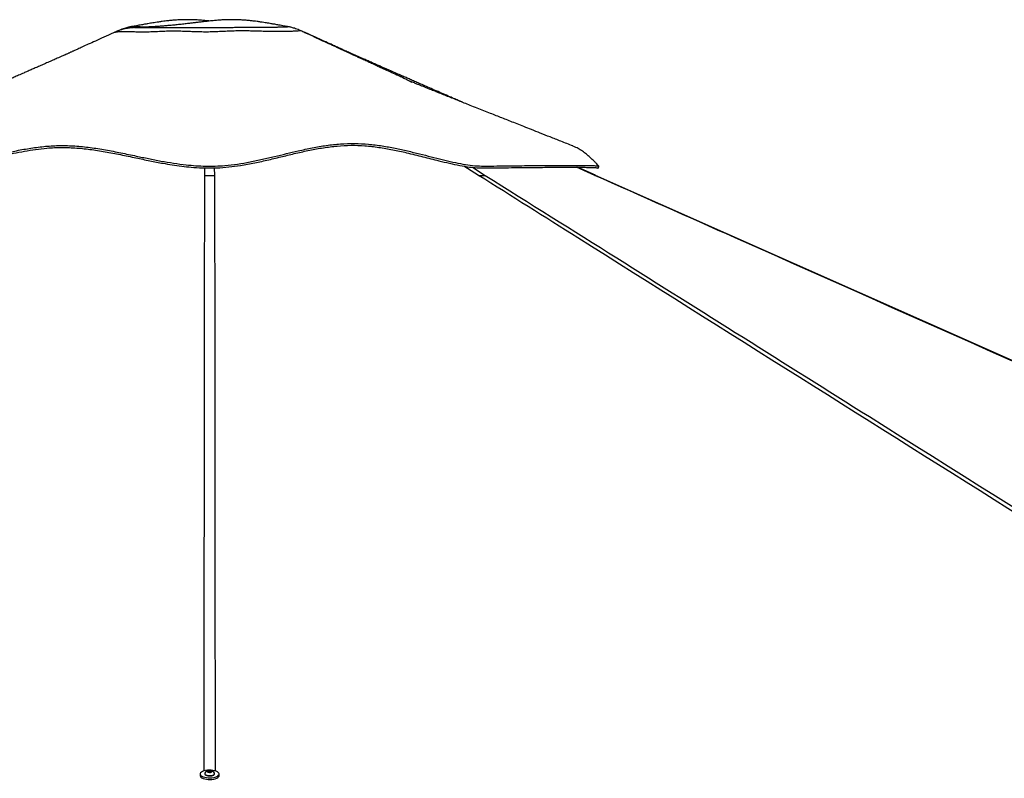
# Paper-space layout '3.5M DUO Surface Plate' of a CAD drawing. Header units: millimetres. Extents: x 20 to 26059, y 28 to 17638.
# Tile 65 of 66: x 22186 to 24123, y 6801 to 8294. Entities that reach past the tile are written whole.
import ezdxf

# ---------------------------------------------------------------- set-up
doc = ezdxf.new("R2010")
doc.units = ezdxf.units.MM

psp = doc.layouts.new('3.5M DUO Surface Plate')

# ---------------------------------------------------------------- linework, layer by layer
at = {"color": 7, "linetype": 'Continuous', "lineweight": 25, "ltscale": 2}
for p, q in [((22380.16, 8272.34), (22373.51, 8269.24)), ((22380.16, 8272.29), (22380.18, 8272.29)), ((22738.83, 8272.29), (22738.81, 8272.29)), ((22373.39, 8269.57), (22373.41, 8269.57)), ((22745.6, 8269.57), (22745.58, 8269.57)), ((23318.61, 7987.87), (23282.9, 8003.76)), ((22540.7, 6809.83), (22540.7, 6806.63)), ((22550, 6810.53), (22550, 6809.83)), ((22556.04, 6814.98), (22558.01, 6816.13)), ((22557.53, 6813.73), (22556.04, 6814.98)), ((22560.98, 6813.61), (22557.53, 6813.73)), ((22558.01, 6816.13), (22561.47, 6816.01)), ((22558.01, 6813.71), (22558.01, 6816.13)), ((22562.95, 6814.76), (22560.98, 6813.61)), ((22561.47, 6816.01), (22562.95, 6814.76)), ((22561.47, 6813.9), (22561.47, 6816.01)), ((22569, 6809.83), (22569, 6810.53)), ((22578.3, 6806.63), (22578.3, 6809.83))]:
    psp.add_line(p, q, dxfattribs=at)
at = {"color": 8, "linetype": 'Continuous', "lineweight": 25, "ltscale": 2}
for p, q in [((22550.15, 7987.83), (22550.27, 8002.42)), ((22568.72, 8002.53), (22568.84, 7987.83)), ((23088.48, 7987.83), (23059.67, 8006.05)), ((23076.39, 8003.72), (23101.7, 7987.83)), ((23316.94, 7987.83), (23281.18, 8003.76))]:
    psp.add_line(p, q, dxfattribs=at)
at = {"color": 7, "linetype": 'Continuous', "lineweight": 25, "ltscale": 2, "flags": 128}
for points in [[(23323.71, 8002.25), (23324.55, 8004.09), (23325.38, 8005.93)], [(25971.87, 6808.24), (24095.67, 7642.3), (23318.6, 7987.85)], [(22541.23, 6808.05), (22542.45, 6806.65), (22544.32, 6805.38), (22546.78, 6804.28), (22549.72, 6803.39), (22553.04, 6802.75), (22556.61, 6802.38), (22560.29, 6802.3), (22563.94, 6802.51), (22567.42, 6802.99), (22570.59, 6803.75), (22573.34, 6804.73), (22575.56, 6805.91), (22577.15, 6807.24), (22578.07, 6808.67), (22578.28, 6810.15), (22577.76, 6811.61), (22576.55, 6813.01), (22574.67, 6814.28), (22572.22, 6815.38), (22569.27, 6816.27), (22565.95, 6816.91), (22562.38, 6817.28), (22558.7, 6817.36), (22555.05, 6817.16), (22551.57, 6816.67), (22548.4, 6815.92), (22545.65, 6814.93), (22543.44, 6813.75), (22541.84, 6812.42), (22540.92, 6810.99), (22540.71, 6809.51), (22541.23, 6808.05)], [(22540.7, 6806.63), (22540.71, 6806.31), (22541.23, 6804.84)], [(22541.23, 6804.84), (22542.45, 6803.45), (22544.32, 6802.17), (22546.78, 6801.07), (22549.72, 6800.18), (22553.04, 6799.54), (22556.61, 6799.17), (22560.29, 6799.09), (22563.94, 6799.3), (22567.42, 6799.79), (22570.59, 6800.54), (22573.34, 6801.52), (22575.56, 6802.71), (22577.15, 6804.04), (22578.07, 6805.47), (22578.3, 6806.63)], [(22550, 6809.83), (22550.07, 6809.36), (22550.73, 6808.36), (22552.05, 6807.47), (22553.92, 6806.75), (22556.2, 6806.26), (22558.72, 6806.03)], [(22550.23, 6811.36), (22550.1, 6811.1), (22550.07, 6810.06), (22550.73, 6809.06), (22552.05, 6808.16), (22553.92, 6807.44), (22556.2, 6806.95), (22558.72, 6806.73)], [(22559.11, 6812.97), (22560.95, 6813.06), (22562.57, 6813.42), (22563.72, 6814), (22564.23, 6814.71), (22564.02, 6815.45), (22563.12, 6816.1), (22561.67, 6816.56), (22559.88, 6816.77), (22558.04, 6816.68), (22556.42, 6816.32), (22555.27, 6815.74), (22554.76, 6815.02), (22554.97, 6814.29), (22555.87, 6813.64), (22557.33, 6813.18), (22559.11, 6812.97)], [(22558.72, 6806.73), (22561.31, 6806.79), (22563.75, 6807.12), (22565.89, 6807.71), (22567.55, 6808.5), (22568.61, 6809.45), (22569, 6810.48), (22568.76, 6811.36)], [(22558.72, 6806.03), (22561.31, 6806.09), (22563.75, 6806.43), (22565.89, 6807.01), (22567.55, 6807.81), (22568.61, 6808.75), (22569, 6809.78), (22569, 6809.83)]]:
    psp.add_lwpolyline(points, dxfattribs=at)
at = {"color": 7, "linetype": 'Continuous', "lineweight": 25, "ltscale": 4}
for start, end in [(102.42252, 150.6702), (29.3298, 77.57748)]:
    psp.add_arc((22559.5, 6806.16), 10.63, start, end, dxfattribs=at)
at = {"color": 7, "linetype": 'Continuous', "lineweight": 25, "ltscale": 2}
for points, knots in [([(22559.49, 8291.47), (22557.14, 8291.71), (22551.9, 8292.26), (22543.81, 8292.96), (22535.47, 8293.54), (22527.61, 8293.91), (22519.66, 8294.12), (22510.34, 8294.14), (22500.09, 8293.83), (22489.81, 8293.16), (22480.69, 8292.33), (22472.9, 8291.44), (22465.73, 8290.51), (22459.31, 8289.59), (22453.2, 8288.65), (22447.86, 8287.79), (22442.92, 8286.97), (22437.58, 8286.06), (22430.9, 8284.89), (22422.45, 8283.39), (22413.98, 8281.86), (22408.34, 8280.85), (22406.09, 8280.44)], [0, 0, 0, 0, 0.0427703, 0.0953325, 0.1446849, 0.1908191, 0.2343399, 0.2852133, 0.3569376, 0.4183802, 0.473227, 0.5278277, 0.5692395, 0.6142494, 0.6559694, 0.6924205, 0.7236222, 0.759236, 0.808621, 0.871808, 0.9488064, 1, 1, 1, 1]), ([(22712.9, 8280.44), (22710.65, 8280.85), (22705.02, 8281.86), (22696.54, 8283.39), (22688.09, 8284.89), (22681.41, 8286.06), (22676.07, 8286.97), (22671.13, 8287.79), (22665.79, 8288.65), (22659.69, 8289.59), (22653.26, 8290.51), (22646.62, 8291.37), (22640.01, 8292.14), (22632.98, 8292.83), (22625.41, 8293.43), (22616.84, 8293.9), (22607.89, 8294.14), (22599.33, 8294.12), (22591.39, 8293.91), (22583.52, 8293.54), (22575.18, 8292.96), (22566, 8292.16), (22556.39, 8291.17), (22546.93, 8290.09), (22538.44, 8289.07), (22530.79, 8288.15), (22523.43, 8287.26), (22515.28, 8286.29), (22505.93, 8285.23), (22495.99, 8284.17), (22486.33, 8283.21), (22477.45, 8282.4), (22468.69, 8281.67), (22459.66, 8280.99), (22450.05, 8280.35), (22440.07, 8279.77), (22432.28, 8279.38), (22426.73, 8279.14), (22422.87, 8278.98), (22419.38, 8278.84), (22417.1, 8278.77), (22416.39, 8278.74)], [0, 0, 0, 0, 0.0272272, 0.0681787, 0.1017846, 0.1280499, 0.146991, 0.1635856, 0.1829721, 0.2051608, 0.2290992, 0.251124, 0.274642, 0.2973515, 0.3217674, 0.3492733, 0.3801689, 0.4072259, 0.4303723, 0.4549087, 0.4811567, 0.5091118, 0.5422981, 0.5739817, 0.6014407, 0.6262971, 0.6502453, 0.6752149, 0.7079785, 0.7440275, 0.7748539, 0.8050001, 0.8327029, 0.8615196, 0.8933344, 0.9255913, 0.956664, 0.9665965, 0.9777691, 0.9931751, 1, 1, 1, 1]), ([(22416.4, 8278.72), (22416.35, 8278.72), (22415.05, 8278.68), (22412.7, 8278.58), (22410.29, 8278.46), (22408.2, 8278.31), (22407.65, 8278.27), (22406.77, 8278.2), (22405.74, 8278.12), (22404.35, 8277.98), (22402.52, 8277.78), (22400.08, 8277.45), (22396.73, 8276.91), (22392.38, 8276.04), (22387.24, 8274.73), (22381.64, 8272.95), (22376.99, 8271.23), (22374.26, 8269.95), (22373.42, 8269.55)], [0, 0, 0, 0, 0.0060007, 0.1588956, 0.3438091, 0.3890778, 0.4478064, 0.483176, 0.5137785, 0.5427883, 0.5721177, 0.60698, 0.6533419, 0.7169033, 0.7935724, 0.8745334, 0.9615058, 1, 1, 1, 1]), ([(22406.31, 8280.48), (22406.05, 8280.43), (22404.98, 8280.25), (22402.75, 8279.81), (22399.57, 8279.1), (22395.9, 8278.16), (22391.63, 8276.89), (22386.69, 8275.14), (22382.76, 8273.59), (22380.55, 8272.5), (22380.16, 8272.3)], [0, 0, 0, 0, 0.0377763, 0.1629633, 0.2881262, 0.4220175, 0.5747345, 0.7531363, 0.9561009, 1, 1, 1, 1]), ([(22712.9, 8280.43), (22712.91, 8280.44), (22712.94, 8280.45), (22712.8, 8280.45), (22712.68, 8280.46)], [0, 0, 0, 0, 0.162849, 1, 1, 1, 1]), ([(22738.83, 8272.3), (22737.81, 8272.78), (22735.18, 8274.01), (22731.01, 8275.62), (22726.57, 8277.13), (22722.68, 8278.27), (22719.3, 8279.13), (22716.36, 8279.78), (22714.17, 8280.22), (22713.04, 8280.42), (22712.69, 8280.48)], [0, 0, 0, 0, 0.1132306, 0.2913967, 0.4515204, 0.5921568, 0.7169351, 0.8326484, 0.9472043, 1, 1, 1, 1]), ([(22745.59, 8269.59), (22745.4, 8269.68), (22743.45, 8270.62), (22741.19, 8271.54), (22739.09, 8272.26), (22738.83, 8272.35)], [0, 0, 0, 0, 0.08545197, 0.88950119, 1, 1, 1, 1]), ([(22957.27, 8170.41), (22957.21, 8170.47), (22957.08, 8170.59), (22955.31, 8171.62), (22951.81, 8173.62), (22945.56, 8176.81), (22937.36, 8180.76), (22926.94, 8185.63), (22914.88, 8191.2), (22902.49, 8196.89), (22891.05, 8202.14), (22880.78, 8206.84), (22871.35, 8211.16), (22862.4, 8215.26), (22854.4, 8218.92), (22847.19, 8222.23), (22840.22, 8225.43), (22832.02, 8229.2), (22822.11, 8233.76), (22810.44, 8239.13), (22797.03, 8245.32), (22781.88, 8252.33), (22765.01, 8260.15), (22750.46, 8266.91), (22741.56, 8271.06), (22738.83, 8272.34)], [0, 0, 0, 0, 0.0152624, 0.0341535, 0.0734196, 0.1139933, 0.1563289, 0.2019454, 0.2589087, 0.3129103, 0.3614093, 0.4045497, 0.442763, 0.4798739, 0.5170356, 0.5430924, 0.570453, 0.6046123, 0.6462011, 0.695205, 0.7516116, 0.8154089, 0.8865902, 0.965157, 1, 1, 1, 1]), ([(22373.37, 8269.62), (22372.34, 8269.15), (22364.96, 8265.79), (22352.06, 8259.93), (22335.53, 8252.41), (22321.54, 8246.05), (22310.06, 8240.83), (22301.11, 8236.76), (22295.22, 8234.08), (22291.56, 8232.42), (22289.2, 8231.35), (22286.97, 8230.33), (22284.79, 8229.34), (22282.7, 8228.38), (22280.47, 8227.33), (22278.49, 8226.4), (22277.04, 8225.76), (22275.32, 8225.02), (22273.44, 8224.23), (22271, 8223.18), (22267.14, 8221.47), (22261.2, 8218.84), (22253.16, 8215.29), (22243.68, 8211.1), (22234.19, 8206.92), (22225.17, 8202.95), (22216.65, 8199.21), (22208.62, 8195.68), (22201.06, 8192.37), (22192.81, 8188.75), (22184.09, 8184.93), (22175.1, 8180.99), (22166.78, 8177.35), (22158.32, 8173.65), (22148.9, 8169.53), (22138.11, 8164.8), (22125.89, 8159.46), (22112.57, 8153.64), (22099.1, 8147.76), (22086.38, 8142.21), (22074.96, 8137.22), (22064.73, 8132.76), (22055.82, 8128.86), (22047.2, 8125.1), (22037.9, 8121.05), (22026.81, 8116.21), (22013.91, 8110.58), (21999.23, 8104.18), (21982.76, 8097), (21964.52, 8089.04), (21944.5, 8080.32), (21922.72, 8070.82), (21899.18, 8060.56), (21873.88, 8049.54), (21856.45, 8041.95), (21847.45, 8038.02)], [0, 0, 0, 0, 0.005366, 0.0385081, 0.0672522, 0.0916035, 0.1115679, 0.1271508, 0.1383572, 0.1423656, 0.1462193, 0.1506403, 0.1559574, 0.1623542, 0.1698702, 0.1816792, 0.1946147, 0.206115, 0.2206043, 0.2319777, 0.2412066, 0.2522914, 0.2682936, 0.2867155, 0.304284, 0.3209275, 0.3366568, 0.3514819, 0.3654102, 0.3784334, 0.3970765, 0.413513, 0.4277874, 0.4423713, 0.4592721, 0.4786202, 0.5005779, 0.5251383, 0.5504981, 0.5732279, 0.5937617, 0.6121076, 0.628289, 0.6416859, 0.6582935, 0.6781087, 0.7011274, 0.7273453, 0.7567578, 0.7893592, 0.8251444, 0.8641073, 0.9062417, 0.9515415, 1, 1, 1, 1]), ([(23057.1, 8131.52), (23054.93, 8132.46), (23049.79, 8134.7), (23041.4, 8138.37), (23030.92, 8142.94), (23018.78, 8148.24), (23005.45, 8154.07), (22992.39, 8159.77), (22980.46, 8164.99), (22969.89, 8169.61), (22960.57, 8173.69), (22952.06, 8177.41), (22943.57, 8181.13), (22934.37, 8185.16), (22923.96, 8189.72), (22914.56, 8193.85), (22906.48, 8197.39), (22900.02, 8200.23), (22893.26, 8203.2), (22886.19, 8206.31), (22878.81, 8209.56), (22871.18, 8212.93), (22863.75, 8216.21), (22857.18, 8219.11), (22851.85, 8221.47), (22847.99, 8223.18), (22845.55, 8224.23), (22843.67, 8225.02), (22841.96, 8225.76), (22840.5, 8226.4), (22838.52, 8227.33), (22836.29, 8228.38), (22834.21, 8229.34), (22832.03, 8230.33), (22829.79, 8231.35), (22827.34, 8232.46), (22824.66, 8233.68), (22820.48, 8235.58), (22814.63, 8238.24), (22806.86, 8241.77), (22796.65, 8246.41), (22783.46, 8252.41), (22766.93, 8259.93), (22754.04, 8265.79), (22746.65, 8269.15), (22745.62, 8269.62)], [0, 0, 0, 0, 0.0188704, 0.0448535, 0.073343, 0.1105384, 0.1511319, 0.1900017, 0.2247988, 0.2555122, 0.2824056, 0.3064629, 0.3301249, 0.3574364, 0.3884613, 0.4232366, 0.4416819, 0.4610283, 0.4812828, 0.5024534, 0.5245488, 0.5475777, 0.5709009, 0.5907496, 0.6087307, 0.6237011, 0.6421502, 0.665654, 0.6843089, 0.7052921, 0.7244478, 0.7366398, 0.7470162, 0.7556414, 0.7628128, 0.7690639, 0.7762884, 0.7855763, 0.8044897, 0.8258408, 0.8514069, 0.8909079, 0.9375346, 0.9912956, 1, 1, 1, 1]), ([(23274.05, 8045.64), (23266.22, 8048.73), (23251.26, 8054.63), (23229.87, 8063.07), (23210.58, 8070.69), (23193.38, 8077.49), (23178.15, 8083.51), (23164.49, 8088.91), (23151.98, 8093.86), (23140.22, 8098.52), (23128.95, 8102.98), (23117.49, 8107.53), (23105.32, 8112.35), (23092.29, 8117.52), (23078.97, 8122.81), (23066.54, 8127.76), (23055.09, 8132.31), (23044.29, 8136.62), (23033.24, 8141.03), (23022.36, 8145.37), (23012.21, 8149.43), (23002.65, 8153.26), (22994.45, 8156.56), (22987.22, 8159.46), (22981.32, 8161.84), (22975.69, 8164.1), (22969.99, 8166.41), (22963.65, 8168.97), (22956.86, 8171.72), (22952.15, 8173.64), (22949.91, 8174.55)], [0, 0, 0, 0, 0.0716727, 0.1369552, 0.1958468, 0.248347, 0.2944546, 0.3354892, 0.3737185, 0.4091807, 0.443364, 0.4771803, 0.5144542, 0.555217, 0.5970275, 0.6370345, 0.6698897, 0.7027968, 0.7371116, 0.7723612, 0.8038905, 0.8315044, 0.8614229, 0.8809476, 0.8996793, 0.9175566, 0.9348621, 0.9550272, 0.9786231, 1, 1, 1, 1]), ([(21793.72, 8006), (21793.77, 8006.03), (21793.89, 8006.12), (21796.14, 8007.41), (21800.49, 8009.74), (21806.56, 8012.85), (21813.96, 8016.43), (21822.43, 8020.27), (21832.33, 8024.4), (21843.53, 8028.56), (21855.8, 8032.35), (21868.1, 8035.17), (21880.02, 8036.64), (21890.86, 8036.37), (21900.91, 8034.73), (21910.48, 8032.11), (21920.07, 8028.72), (21929.98, 8024.8), (21940.54, 8020.61), (21952.05, 8016.42), (21964.87, 8012.52), (21978.79, 8009.33), (21993.85, 8007.09), (22009.89, 8005.9), (22027.46, 8005.88), (22046.22, 8007.64), (22065.98, 8010.78), (22086.61, 8014.98), (22107.94, 8019.88), (22129.87, 8025.15), (22153.82, 8030.83), (22179.86, 8036.54), (22208.02, 8041.67), (22236.69, 8045.34), (22265.64, 8046.9), (22294.98, 8045.93), (22324.63, 8042.86), (22354.67, 8038.11), (22384.8, 8032.25), (22412.99, 8026.27), (22439.29, 8020.74), (22463.67, 8015.94), (22488.35, 8011.71), (22511.32, 8008.65), (22532.41, 8006.75), (22551.5, 8005.86), (22570.56, 8005.92), (22591.63, 8007.19), (22614.57, 8009.93), (22639.18, 8014.18), (22663.34, 8019.28), (22687.09, 8024.85), (22710.51, 8030.56), (22735.24, 8036.45), (22761.34, 8042.11), (22788.95, 8046.93), (22816.62, 8050.08), (22844.32, 8051.05), (22871.77, 8049.5), (22898.48, 8046.08), (22924.18, 8041.4), (22948.79, 8035.97), (22972.39, 8030.19), (22995.06, 8024.39), (23016.86, 8018.89), (23037.79, 8013.96), (23057.8, 8009.93), (23076.78, 8007.08), (23097.3, 8005.62), (23118.67, 8006.31), (23141.67, 8006.47), (23163.51, 8006.75), (23184.28, 8006.96), (23203.96, 8007.14), (23222.48, 8007.28), (23240.65, 8007.39), (23258.06, 8007.45), (23274.34, 8007.45), (23288.56, 8007.4), (23300.66, 8007.28), (23310.53, 8007.1), (23316.79, 8006.89), (23320.57, 8006.69), (23322.77, 8006.52), (23324.31, 8006.32), (23325.16, 8006.14), (23325.35, 8005.82), (23324.03, 8007.15), (23321.12, 8010.24), (23316.57, 8014.89), (23310.86, 8020.43), (23304.19, 8026.41), (23296.75, 8032.45), (23288.68, 8038.11), (23281.04, 8042.7), (23276.05, 8044.68), (23274.01, 8045.49)], [0, 0, 0, 0, 0.0051513, 0.0142669, 0.0234269, 0.0326333, 0.0418826, 0.0511794, 0.0605227, 0.0717903, 0.0831217, 0.0945193, 0.1059838, 0.1174842, 0.1282607, 0.1390369, 0.14981, 0.1605785, 0.1713389, 0.182091, 0.1928304, 0.2035535, 0.2130698, 0.2225697, 0.2319547, 0.2412899, 0.2507028, 0.2601932, 0.2697544, 0.2793898, 0.2890955, 0.3008293, 0.3126559, 0.3245782, 0.3365892, 0.3485774, 0.3611149, 0.3736738, 0.386242, 0.3988009, 0.408648, 0.4184674, 0.4282461, 0.4379729, 0.445303, 0.4525958, 0.4598446, 0.4670818, 0.4767618, 0.4864736, 0.4962069, 0.5059471, 0.5156871, 0.5254161, 0.5370628, 0.5486667, 0.5602215, 0.5717164, 0.5830401, 0.5941028, 0.6047954, 0.615134, 0.6251758, 0.6349641, 0.6445408, 0.6539292, 0.663159, 0.672255, 0.6812435, 0.6944015, 0.7077108, 0.7210853, 0.7345907, 0.7482994, 0.7622397, 0.7762296, 0.7925844, 0.808982, 0.8254288, 0.8419322, 0.8584973, 0.8751311, 0.8834776, 0.8918442, 0.9002318, 0.9086434, 0.916897, 0.9249417, 0.9346001, 0.9442514, 0.9539183, 0.9636197, 0.973377, 0.9832091, 0.9931372, 1, 1, 1, 1]), ([(21795.47, 8002.42), (21795.48, 8002.43), (21795.5, 8002.44), (21797.56, 8003.63), (21801.26, 8005.63), (21806.51, 8008.35), (21812.99, 8011.54), (21821.73, 8015.61), (21832.99, 8020.41), (21845.7, 8025.1), (21857.64, 8028.71), (21868.47, 8031.19), (21879.03, 8032.68), (21890.24, 8032.94), (21901.7, 8031.3), (21913.87, 8027.84), (21925.66, 8023.38), (21937.6, 8018.57), (21948.7, 8014.36), (21959.45, 8010.82), (21969.54, 8008.03), (21980.89, 8005.56), (21993.73, 8003.62), (22008.37, 8002.39), (22024.65, 8002.18), (22041.79, 8003.34), (22059.27, 8005.79), (22076.84, 8009.02), (22098.08, 8013.6), (22123.17, 8019.56), (22149.55, 8025.9), (22173.64, 8031.26), (22195.29, 8035.55), (22217.18, 8039.08), (22241.72, 8041.96), (22268.82, 8043.11), (22298.32, 8041.95), (22327.96, 8038.75), (22357.75, 8033.87), (22387.89, 8027.92), (22416.9, 8021.75), (22444.86, 8015.9), (22468.93, 8011.3), (22490.42, 8007.8), (22509.18, 8005.28), (22529.34, 8003.3), (22550.86, 8002.17), (22573.92, 8002.31), (22597.1, 8004.07), (22622.04, 8007.4), (22648.3, 8012.26), (22675.76, 8018.39), (22702.73, 8024.94), (22729.49, 8031.43), (22756.26, 8037.39), (22783.19, 8042.36), (22810.26, 8045.84), (22837.49, 8047.33), (22864.89, 8046.32), (22892.31, 8043.2), (22919.66, 8038.43), (22948.65, 8032.1), (22979.01, 8024.54), (23007.12, 8017.31), (23031.27, 8011.49), (23051.55, 8007.21), (23069.48, 8004.22), (23084.95, 8002.77), (23098.19, 8002.35), (23110.9, 8002.43), (23127.46, 8002.72), (23147.46, 8002.92), (23169.18, 8003.17), (23188.73, 8003.37), (23206.31, 8003.52), (23222.86, 8003.64), (23232.94, 8003.7), (23237.98, 8003.72)], [0, 0, 0, 0, 0.0067033, 0.0173793, 0.0280585, 0.0390483, 0.0500511, 0.0610499, 0.0777889, 0.0945308, 0.1075279, 0.120535, 0.133532, 0.1465152, 0.1642778, 0.1820568, 0.1998331, 0.2153355, 0.2308353, 0.2412746, 0.2517179, 0.2621513, 0.2733606, 0.2845668, 0.2961251, 0.3076839, 0.3182684, 0.3288684, 0.3394624, 0.3557135, 0.3719693, 0.3837542, 0.3955388, 0.4073686, 0.4191968, 0.4349937, 0.4508165, 0.4666271, 0.482843, 0.4990666, 0.5152847, 0.5292429, 0.543198, 0.5526395, 0.562086, 0.5715227, 0.5827278, 0.5939289, 0.6055206, 0.6171175, 0.6314823, 0.6458741, 0.6602891, 0.6746854, 0.6893065, 0.7039465, 0.7185654, 0.733158, 0.7476822, 0.7622121, 0.7769431, 0.7916766, 0.8094073, 0.8271334, 0.8391396, 0.8511529, 0.8631429, 0.87207, 0.881015, 0.8899764, 0.8989264, 0.9172093, 0.9354927, 0.9515642, 0.967636, 0.9838179, 1, 1, 1, 1]), ([(23237.98, 8003.72), (23243.81, 8003.75), (23255.48, 8003.8), (23270.74, 8003.8), (23284.36, 8003.76), (23296.1, 8003.66), (23306.02, 8003.51), (23313.93, 8003.28), (23319.06, 8003.1), (23322, 8002.67), (23323.43, 8002.17), (23323.41, 8002.27), (23323.4, 8002.29)], [0, 0, 0, 0, 0.115336, 0.2308086, 0.3462819, 0.4628878, 0.5794911, 0.6996056, 0.8197161, 0.9008858, 0.9820763, 1, 1, 1, 1]), ([(23323.42, 8002.42), (23323.69, 8003.03), (23324.24, 8004.26), (23324.79, 8005.49), (23325.07, 8006.1)], [0, 0, 0, 0, 0.5000276, 1, 1, 1, 1]), ([(22550.15, 7987.83), (22551.6, 7987.83), (22554.54, 7987.83), (22559.23, 7987.83), (22564.1, 7987.83), (22567.24, 7987.83), (22568.84, 7987.83)], [0, 0, 0, 0, 0.23835263, 0.48342147, 0.73735083, 1, 1, 1, 1]), ([(23088.48, 7987.83), (23089.83, 7987.83), (23092.56, 7987.83), (23096.19, 7987.83), (23099.38, 7987.83), (23100.92, 7987.83), (23101.7, 7987.83)], [0, 0, 0, 0, 0.2383572, 0.48342, 0.7373525, 1, 1, 1, 1])]:
    psp.add_open_spline(points, degree=3, knots=knots, dxfattribs=at)
at = {"color": 8, "linetype": 'Continuous', "lineweight": 25, "ltscale": 2}
for points, knots in [([(22382.23, 8270.18), (22381.05, 8270.12), (22378.71, 8270), (22376, 8269.8), (22374.16, 8269.65), (22373.12, 8269.52), (22373.34, 8269.56), (22373.39, 8269.57)], [0, 0, 0, 0, 0.22638815, 0.45273334, 0.68419825, 0.91559781, 1, 1, 1, 1]), ([(22738.81, 8272.29), (22738.79, 8272.3), (22738.72, 8272.32), (22736.66, 8272.17), (22733, 8271.74), (22727.66, 8271.41), (22721.24, 8271.14), (22714.33, 8270.95), (22707.4, 8270.83), (22699.47, 8270.69), (22690.67, 8270.59), (22680.93, 8270.69), (22670.31, 8270.95), (22658.78, 8271.31), (22646.5, 8271.7), (22633.77, 8272.04), (22620.72, 8272.15), (22607.47, 8271.86), (22594.54, 8271.32), (22581.96, 8270.7), (22569.67, 8270.14), (22557.07, 8269.81), (22543.02, 8269.86), (22529, 8270.32), (22515.19, 8270.85), (22502.68, 8271.29), (22490.37, 8271.5), (22477.39, 8271.38), (22463.92, 8270.85), (22450.09, 8270.16), (22437.11, 8269.69), (22425.93, 8269.64), (22416.14, 8269.84), (22407.39, 8270.07), (22399.2, 8270.3), (22391.84, 8270.4), (22386.21, 8270.34), (22383.29, 8270.22), (22382.23, 8270.18)], [0, 0, 0, 0, 0.0101946, 0.0486716, 0.087164, 0.1266995, 0.166223, 0.1928125, 0.2193992, 0.2466556, 0.273901, 0.2995717, 0.3252513, 0.3519064, 0.3785708, 0.4052468, 0.4319301, 0.4588723, 0.4858105, 0.509386, 0.5329544, 0.5572134, 0.5814512, 0.612864, 0.6378623, 0.6628715, 0.6882958, 0.7137225, 0.7443576, 0.7749768, 0.8067364, 0.8385006, 0.8652314, 0.8943803, 0.9235311, 0.953206, 0.9828785, 1, 1, 1, 1]), ([(22406.31, 8280.46), (22406.71, 8280.51), (22407.6, 8280.62), (22411.58, 8280.76), (22416.82, 8280.68), (22424.12, 8280.44), (22431.2, 8280.03), (22436.13, 8279.73), (22437.44, 8279.65)], [0, 0, 0, 0, 0.1523963, 0.3321069, 0.5132069, 0.7184145, 0.9256119, 1, 1, 1, 1]), ([(22416.39, 8278.73), (22415.92, 8278.72), (22414.46, 8278.67), (22413.05, 8278.58), (22411.77, 8278.49), (22411.58, 8278.44), (22413.32, 8278.45), (22416.41, 8278.47), (22417.97, 8278.48)], [0, 0, 0, 0, 0.0790803, 0.2453401, 0.414944, 0.5843705, 0.7900906, 1, 1, 1, 1]), ([(22417.97, 8278.48), (22418.74, 8278.48), (22420.88, 8278.5), (22425.25, 8278.51), (22431.28, 8278.52), (22438.18, 8278.51), (22446.53, 8278.5), (22456.36, 8278.5), (22468.04, 8278.54), (22480.89, 8278.63), (22493.07, 8278.7), (22503.95, 8278.72), (22513.24, 8278.72), (22522.89, 8278.7), (22533.9, 8278.68), (22546.18, 8278.67), (22559.77, 8278.72), (22573.46, 8278.83), (22586.27, 8278.94), (22598.01, 8279.03), (22608.73, 8279.1), (22619.21, 8279.13), (22629.26, 8279.14), (22638.74, 8279.16), (22647.72, 8279.18), (22656.25, 8279.22), (22664.31, 8279.29), (22671.83, 8279.38), (22678.84, 8279.48), (22685.16, 8279.58), (22691.78, 8279.71), (22698.31, 8279.85), (22703.67, 8279.98), (22707.76, 8280.08), (22710.68, 8280.16), (22712.94, 8280.27), (22712.92, 8280.38), (22712.9, 8280.43)], [0, 0, 0, 0, 0.0157951, 0.0438905, 0.071993, 0.1007891, 0.1295897, 0.1662145, 0.2028297, 0.240776, 0.2786952, 0.3011427, 0.3235909, 0.3466955, 0.3698017, 0.4004092, 0.4310241, 0.4626113, 0.4941913, 0.5194773, 0.5447556, 0.5706937, 0.5966346, 0.6213738, 0.6461131, 0.6714515, 0.6967905, 0.7229784, 0.7491654, 0.7759145, 0.8026684, 0.8426062, 0.8825537, 0.9099326, 0.9373186, 0.9646357, 1, 1, 1, 1]), ([(22745.58, 8269.57), (22745.59, 8269.57), (22745.62, 8269.58), (22744.61, 8269.76), (22744.21, 8269.83)], [0, 0, 0, 0, 0.5928453, 1, 1, 1, 1]), ([(22548.89, 6815.97), (22548.96, 6982.41), (22549.09, 7331.99), (22549.18, 7722.53), (22550, 7946.84), (22550.15, 7987.83)], [0, 0, 0, 0, 0.4261629, 0.8951238, 1, 1, 1, 1]), ([(22568.84, 7987.83), (22569.03, 7933.63), (22569.59, 7775.29), (22569.88, 7408.93), (22570.04, 7072.56), (22570.1, 6840.25), (22570.1, 6816.04)], [0, 0, 0, 0, 0.1386711, 0.4051147, 0.9380046, 1, 1, 1, 1]), ([(24972.86, 6802.27), (24700.92, 6973.27), (24137.71, 7327.43), (23509.32, 7722.53), (23153.51, 7946.84), (23088.48, 7987.83)], [0, 0, 0, 0, 0.4327966, 0.8963363, 1, 1, 1, 1]), ([(23101.7, 7987.83), (23187.95, 7933.63), (23439.94, 7775.29), (24022.77, 7408.93), (24558.73, 7072.03), (24929.12, 6839.19), (24968.48, 6814.46)], [0, 0, 0, 0, 0.1384837, 0.4045671, 0.9367365, 1, 1, 1, 1]), ([(25982.98, 6802.33), (25598.37, 6973.31), (24801.79, 7327.45), (23913.07, 7722.53), (23409.05, 7946.84), (23316.94, 7987.83)], [0, 0, 0, 0, 0.4327685, 0.8963311, 1, 1, 1, 1]), ([(23316.94, 7987.83), (23317.37, 7987.83), (23318.26, 7987.83), (23318.75, 7987.83), (23318.61, 7987.83), (23318.6, 7987.83)], [0, 0, 0, 0, 0.4766584, 0.9667368, 1, 1, 1, 1])]:
    psp.add_open_spline(points, degree=3, knots=knots, dxfattribs=at)

doc.saveas('drawing.dxf')
